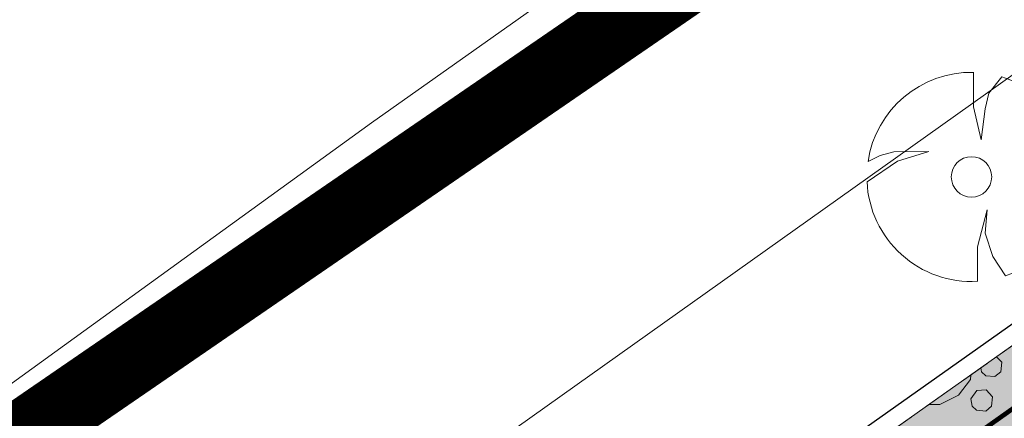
# Model space of a CAD drawing. Header units: metres. Extents: x 148425 to 149111, y 486065 to 486671.
# Tile 26 of 81: x 148570 to 148591, y 486373 to 486381. Entities that reach past the tile are written whole.
import ezdxf

# ---------------------------------------------------------------- set-up
doc = ezdxf.new("R2010")
doc.units = ezdxf.units.M
doc.header["$MEASUREMENT"] = 0
doc.linetypes.add('1-3 (0.10)', pattern=[4, 1, -3])
doc.linetypes.add('DGN Style 2', pattern=[1, 0.6, -0.4])
for name, color, linetype, lineweight in [('BWR-best-situatie', 2, 'Continuous', 13), ('BWR-nieuw-belijning-1-3 streep dik 100', 51, '1-3 (0.10)', 0), ('BWR-verw-drain ø 80', 60, 'drainagew', 30), ('BWR-verw-situatie', 214, 'DGN Style 2', 13), ('TOP-L-topo objecten punt', 7, 'Continuous', 0), ('TOP-L-topo objecten vlak', 7, 'Continuous', 0), ('WVB-alg-onderhoek', 7, 'Continuous', 30), ('WVB-alg-werkgrens', 6, 'Continuous', 53), ('WVB-pen-dik 013', 1, 'Continuous', 0), ('WVB-raster-20%', 254, 'Continuous', 30)]:
    doc.layers.add(name, color=color, linetype=linetype, lineweight=lineweight)
doc.styles.add('Style-WORKING', font='WORKING.shx')
doc.linetypes.add('drainagew', pattern='A,2.1,["V",Style-WORKING,S=0.700002,R=0,X=-0.228,Y=-0.367],2.9,-0.32,0.02,-0.32,0.4,-0.32,0.05,-0.32', length=6.75)

# ---------------------------------------------------------------- blocks, each defined once
blk = doc.blocks.new('BBOOM')
at = {"layer": 'BWR-best-situatie'}
for p, q in [((0.016, 0.603), (0.016, 0.9)), ((0.016, 0.804), (0.016, 0.871)), ((0.26, 0.861), (0.15, 0.72)), ((0.15, 0.72), (0.116, 0.586)), ((0.083, 0.318), (0.016, 0.603)), ((0.116, 0.586), (0.083, 0.318)), ((-0.787, 0.185), (-0.89, 0.134)), ((-0.67, 0.217), (-0.787, 0.185)), ((-0.368, 0.218), (-0.67, 0.217)), ((-0.637, 0.135), (-0.368, 0.218)), ((-0.9, -0.042), (-0.637, 0.135)), ((0.384, 0.1), (0.586, 0.117)), ((0.551, 0.067), (0.384, 0.1)), ((0.586, 0.117), (0.895, 0.092)), ((0.752, 0), (0.551, 0.067)), ((0.89, -0.121), (0.752, 0)), ((0.133, -0.283), (0.05, -0.603)), ((0.116, -0.484), (0.133, -0.283)), ((0.184, -0.685), (0.116, -0.484)), ((0.05, -0.603), (0.051, -0.899)), ((0.293, -0.851), (0.184, -0.685))]:
    blk.add_line(p, q, dxfattribs=at)
blk.add_circle((-0.0004, -0.0001), 0.174, dxfattribs=at)
for start, end in [(88.94952, 171.4867), (5.84469, 73.16138), (182.63746, 273.2485), (289.06871, 352.19696)]:
    blk.add_arc((-0.001, 0), 0.9, start, end, dxfattribs=at)

msp = doc.modelspace()

# ---------------------------------------------------------------- hatches: boundary and pattern name
at = {"layer": 'WVB-raster-20%', "linetype": 'Continuous', "lineweight": 0, "extrusion": (0, 0, -1)}
msp.add_hatch(color=256, dxfattribs=at).paths.add_polyline_path([(-148723.258, 486459.625), (-148646.865, 486405.505), (-148624.391, 486389.62), (-148595.939, 486369.446), (-148586.714, 486362.906), (-148578.585, 486357.139), (-148574.733, 486362.601), (-148582.888, 486368.373), (-148585.308, 486370.084), (-148594.025, 486376.245), (-148619.855, 486394.503), (-148643.007, 486410.889), (-148714.113, 486461.228), (-148776.146, 486505.143), (-148779.979, 486499.688)], flags=0)

# ---------------------------------------------------------------- linework, layer by layer
at = {"layer": 'BWR-nieuw-belijning-1-3 streep dik 100', "color": 7, "const_width": 0.1, "flags": 128}
msp.add_lwpolyline([(148785.01, 486510.066), (148583.53, 486367.456)], dxfattribs=at)
at = {"layer": 'BWR-verw-drain ø 80', "linetype": 'drainagew', "ltscale": 2.5}
msp.add_line((148547.584, 486343.873), (148591.935, 486375.24), dxfattribs=at)
at = {"layer": 'BWR-verw-situatie', "flags": 128}
msp.add_lwpolyline([(148620.008, 486394.611), (148619.855, 486394.503), (148594.025, 486376.245), (148585.308, 486370.084), (148582.888, 486368.373)], dxfattribs=at)
at = {"layer": 'TOP-L-topo objecten vlak', "color": 7, "linetype": 'Continuous', "lineweight": 0, "flags": 128}
for points in [[(148604.732, 486403.457), (148602.223, 486396.973), (148601.931, 486396.595), (148601.608, 486396.243), (148601.257, 486395.92), (148600.879, 486395.628), (148577.362, 486379.01), (148557.658, 486364.753), (148555.481, 486367.158), (148551.623, 486365.048), (148541.583, 486357.924)], [(148517.61, 486327.79), (148520.079, 486327.925), (148523.279, 486328.1), (148526.353, 486333.116), (148529.358, 486337.136), (148533.804, 486342.082), (148538.702, 486346.582), (148544.006, 486350.594), (148554.263, 486357.842), (148555.773, 486356.208), (148558.589, 486357.925), (148561.572, 486359.011), (148606.959, 486391.275)]]:
    msp.add_lwpolyline(points, dxfattribs=at)
at = {"layer": 'WVB-alg-onderhoek', "lineweight": 40, "ltscale": 500}
msp.add_3dface([(148601.941, 486074.385), (149104.348, 486429.086), (148938.821, 486663.542), (148436.414, 486308.842)], dxfattribs=at)
at = {"layer": 'WVB-alg-werkgrens', "linetype": 'Continuous', "ltscale": 2.5, "const_width": 1.5, "flags": 128}
msp.add_lwpolyline([(148933.417, 486497.811), (148874.414, 486581.384), (148538.89, 486351.023), (148526.845, 486327.911), (148530.985, 486325.229), (148531.106, 486326.817), (148532.707, 486327.686), (148532.626, 486326.155), (148530.985, 486325.229), (148539.247, 486319.878), (148535.438, 486309.432), (148532.522, 486299.181), (148531.73, 486286.904), (148532.07, 486275.415), (148533.054, 486268.785), (148534.125, 486264.381), (148536.125, 486258.311), (148550.85, 486226.663)], close=True, dxfattribs=at)
at = {"layer": 'WVB-pen-dik 013', "flags": 128}
for points in [[(148590.812, 486373.974), (148590.926, 486373.855), (148590.904, 486373.65), (148590.779, 486373.548), (148590.581, 486373.563), (148590.486, 486373.653), (148590.472, 486373.734)], [(148590.256, 486373.581), (148590.254, 486373.485), (148589.994, 486373.15), (148589.591, 486372.95), (148589.359, 486372.947)], [(148590.259, 486373.068), (148590.386, 486373.248), (148590.586, 486373.26), (148590.726, 486373.115), (148590.704, 486372.91), (148590.581, 486372.805), (148590.381, 486372.823), (148590.289, 486372.913), (148590.259, 486373.068)]]:
    msp.add_lwpolyline(points, dxfattribs=at)
at = {"layer": 'WVB-raster-20%', "linetype": 'Continuous', "lineweight": 0, "flags": 128}
msp.add_lwpolyline([(148723.258, 486459.625), (148646.865, 486405.505), (148624.391, 486389.62), (148595.939, 486369.446), (148586.714, 486362.906), (148578.585, 486357.139), (148574.733, 486362.601), (148582.888, 486368.373), (148585.308, 486370.084), (148594.025, 486376.245), (148619.855, 486394.503), (148643.007, 486410.889), (148714.113, 486461.228), (148776.146, 486505.143), (148779.979, 486499.688)], close=True, dxfattribs=at)

# ---------------------------------------------------------------- block references
at = {"layer": 'TOP-L-topo objecten punt', "color": 7, "linetype": 'Continuous', "lineweight": 0, "xscale": 2.5, "yscale": 2.5, "zscale": 2.5}
msp.add_blockref('BBOOM', (148590.275, 486377.844), dxfattribs=at)

doc.saveas('drawing.dxf')
